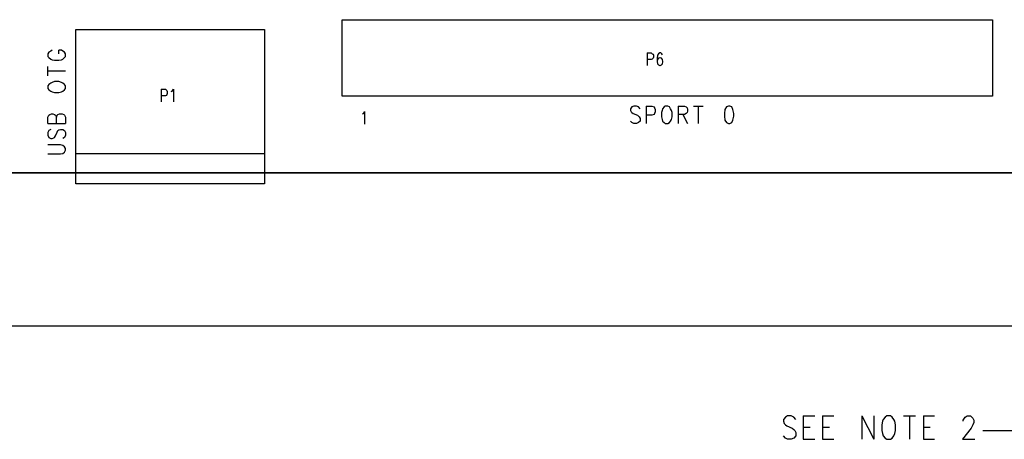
# Model space of a CAD drawing. Extents: x 11.9 to 28.1, y 10.8 to 21.2.
# Tile 13 of 39: x 19.8 to 22.3, y 14.3 to 15.4. Entities that reach past the tile are written whole.
import ezdxf

# ---------------------------------------------------------------- set-up
doc = ezdxf.new("R2010")
doc.units = 0
doc.header["$MEASUREMENT"] = 0
doc.layers.add('LAYNR1', color=2, linetype='Continuous')

msp = doc.modelspace()

# ---------------------------------------------------------------- linework, layer by layer
at = {"layer": 'LAYNR1', "color": 7}
for points in [[(20.597, 15.241), (20.597, 15.441)], [(20.597, 15.441), (22.298, 15.441)], [(22.298, 15.441), (22.298, 15.241)], [(19.83, 15.356), (19.828, 15.352)], [(19.828, 15.352), (19.828, 15.345)], [(19.828, 15.345), (19.83, 15.342)], [(19.835, 15.359), (19.83, 15.356)], [(19.839, 15.361), (19.835, 15.359)], [(19.863, 15.361), (19.856, 15.361)], [(19.856, 15.352), (19.856, 15.361)], [(19.867, 15.359), (19.863, 15.361)], [(19.871, 15.356), (19.867, 15.359)], [(19.874, 15.352), (19.871, 15.356)], [(19.871, 15.342), (19.874, 15.345)], [(19.874, 15.345), (19.874, 15.352)], [(21.395, 15.354), (21.395, 15.321)], [(21.395, 15.354), (21.405, 15.354), (21.408, 15.352), (21.41, 15.351), (21.411, 15.348), (21.411, 15.343), (21.41, 15.34), (21.408, 15.338), (21.405, 15.337), (21.395, 15.337)], [(21.435, 15.349), (21.433, 15.352), (21.43, 15.354), (21.428, 15.354), (21.424, 15.352), (21.422, 15.348), (21.421, 15.34), (21.421, 15.332), (21.422, 15.326), (21.424, 15.323), (21.428, 15.321), (21.429, 15.321), (21.432, 15.323), (21.435, 15.326), (21.436, 15.331), (21.436, 15.332), (21.435, 15.337), (21.432, 15.34), (21.429, 15.341), (21.428, 15.341), (21.424, 15.34), (21.422, 15.337), (21.421, 15.332)], [(19.828, 15.294), (19.828, 15.319)], [(19.83, 15.342), (19.835, 15.338)], [(19.835, 15.338), (19.839, 15.336)], [(19.839, 15.336), (19.845, 15.335)], [(19.845, 15.335), (19.856, 15.335)], [(19.856, 15.335), (19.863, 15.336)], [(19.863, 15.336), (19.867, 15.338)], [(19.867, 15.338), (19.871, 15.342)], [(19.828, 15.307), (19.874, 15.307)], [(19.83, 15.272), (19.828, 15.268)], [(19.828, 15.268), (19.828, 15.261)], [(19.835, 15.275), (19.83, 15.272)], [(19.839, 15.277), (19.835, 15.275)], [(19.845, 15.279), (19.839, 15.277)], [(19.856, 15.279), (19.845, 15.279)], [(19.863, 15.277), (19.856, 15.279)], [(19.867, 15.275), (19.863, 15.277)], [(19.871, 15.272), (19.867, 15.275)], [(19.874, 15.268), (19.871, 15.272)], [(19.874, 15.261), (19.874, 15.268)], [(19.828, 15.261), (19.83, 15.258)], [(19.83, 15.258), (19.835, 15.254)], [(19.835, 15.254), (19.839, 15.252)], [(19.839, 15.252), (19.845, 15.251)], [(19.845, 15.251), (19.856, 15.251)], [(19.856, 15.251), (19.863, 15.252)], [(19.863, 15.252), (19.867, 15.254)], [(19.867, 15.254), (19.871, 15.258)], [(19.871, 15.258), (19.874, 15.261)], [(20.124, 15.259), (20.124, 15.226)], [(20.124, 15.259), (20.135, 15.259), (20.138, 15.257), (20.139, 15.256), (20.14, 15.253), (20.14, 15.248), (20.139, 15.245), (20.138, 15.243), (20.135, 15.242), (20.124, 15.242)], [(20.15, 15.253), (20.153, 15.254), (20.156, 15.259), (20.156, 15.226)], [(22.298, 15.241), (20.597, 15.241)], [(19.828, 15.186), (19.83, 15.191)], [(19.83, 15.191), (19.833, 15.193)], [(19.833, 15.193), (19.837, 15.195)], [(19.837, 15.195), (19.841, 15.195)], [(19.841, 15.195), (19.845, 15.193)], [(19.845, 15.193), (19.848, 15.191)], [(19.848, 15.191), (19.85, 15.186)], [(19.85, 15.186), (19.852, 15.191)], [(19.852, 15.191), (19.854, 15.193)], [(19.854, 15.193), (19.858, 15.195)], [(19.858, 15.195), (19.865, 15.195)], [(19.865, 15.195), (19.869, 15.193)], [(19.869, 15.193), (19.871, 15.191)], [(19.871, 15.191), (19.874, 15.186)], [(20.65, 15.195), (20.653, 15.196), (20.656, 15.201), (20.656, 15.168)], [(21.376, 15.208), (21.372, 15.213), (21.367, 15.215), (21.36, 15.215), (21.355, 15.213), (21.351, 15.208), (21.351, 15.204)], [(21.351, 15.204), (21.353, 15.2), (21.355, 15.198), (21.358, 15.196), (21.369, 15.191), (21.372, 15.189), (21.374, 15.187)], [(21.392, 15.215), (21.392, 15.17)], [(21.392, 15.215), (21.407, 15.215), (21.413, 15.213), (21.414, 15.211), (21.416, 15.206), (21.416, 15.2), (21.414, 15.196), (21.413, 15.193), (21.407, 15.191), (21.392, 15.191)], [(21.434, 15.204), (21.432, 15.198), (21.432, 15.187)], [(21.442, 15.215), (21.439, 15.213), (21.435, 15.208), (21.434, 15.204)], [(21.458, 15.204), (21.456, 15.208), (21.453, 15.213), (21.449, 15.215), (21.442, 15.215)], [(21.46, 15.187), (21.46, 15.198), (21.458, 15.204)], [(21.476, 15.215), (21.476, 15.17)], [(21.476, 15.215), (21.492, 15.215), (21.497, 15.213), (21.499, 15.211), (21.5, 15.206), (21.5, 15.202), (21.499, 15.198), (21.497, 15.196), (21.492, 15.193), (21.476, 15.193)], [(21.488, 15.193), (21.5, 15.17)], [(21.516, 15.215), (21.541, 15.215)], [(21.528, 15.215), (21.528, 15.17)], [(21.607, 15.215), (21.602, 15.213), (21.598, 15.206), (21.597, 15.196), (21.597, 15.189), (21.598, 15.178), (21.602, 15.172), (21.607, 15.17)], [(21.611, 15.17), (21.616, 15.172), (21.619, 15.178), (21.621, 15.189), (21.621, 15.196), (21.619, 15.206), (21.616, 15.213), (21.611, 15.215), (21.607, 15.215)], [(19.828, 15.17), (19.828, 15.186)], [(19.828, 15.17), (19.874, 15.17)], [(19.85, 15.17), (19.85, 15.186)], [(19.874, 15.186), (19.874, 15.17)], [(21.36, 15.17), (21.355, 15.172), (21.351, 15.176)], [(21.367, 15.17), (21.36, 15.17)], [(21.374, 15.187), (21.376, 15.183), (21.376, 15.176), (21.372, 15.172), (21.367, 15.17)], [(21.432, 15.187), (21.434, 15.18), (21.435, 15.176), (21.439, 15.172), (21.442, 15.17)], [(21.442, 15.17), (21.449, 15.17)], [(21.449, 15.17), (21.453, 15.172), (21.456, 15.176), (21.458, 15.18), (21.46, 15.187)], [(21.607, 15.17), (21.611, 15.17)], [(19.83, 15.151), (19.828, 15.146)], [(19.828, 15.146), (19.828, 15.139)], [(19.828, 15.139), (19.83, 15.133)], [(19.835, 15.154), (19.83, 15.151)], [(19.848, 15.137), (19.852, 15.147)], [(19.852, 15.147), (19.854, 15.151)], [(19.854, 15.151), (19.856, 15.153)], [(19.856, 15.153), (19.861, 15.154)], [(19.861, 15.154), (19.867, 15.154)], [(19.867, 15.154), (19.871, 15.151)], [(19.871, 15.151), (19.874, 15.146)], [(19.874, 15.139), (19.871, 15.133)], [(19.874, 15.146), (19.874, 15.139)], [(19.861, 15.114), (19.828, 15.114)], [(19.83, 15.133), (19.835, 15.13)], [(19.835, 15.13), (19.839, 15.13)], [(19.839, 15.13), (19.843, 15.132)], [(19.843, 15.132), (19.845, 15.133)], [(19.845, 15.133), (19.848, 15.137)], [(19.867, 15.112), (19.861, 15.114)], [(19.871, 15.133), (19.867, 15.13)], [(19.828, 15.09), (19.861, 15.09)], [(19.861, 15.09), (19.867, 15.091)], [(19.871, 15.109), (19.867, 15.112)], [(19.867, 15.091), (19.871, 15.095)], [(19.874, 15.104), (19.871, 15.109)], [(19.871, 15.095), (19.874, 15.1)], [(19.874, 15.1), (19.874, 15.104)], [(19.901, 15.091), (20.394, 15.091)], [(23.448, 15.041), (13.097, 15.041)], [(14.773, 15.041), (23.198, 15.041)], [(13.097, 14.641), (23.448, 14.641)], [(21.783, 14.396), (21.778, 14.402), (21.771, 14.405), (21.762, 14.405), (21.756, 14.402), (21.751, 14.396), (21.751, 14.391)], [(21.803, 14.405), (21.803, 14.344)], [(21.803, 14.405), (21.833, 14.405)], [(21.853, 14.405), (21.853, 14.344)], [(21.853, 14.405), (21.883, 14.405)], [(21.956, 14.405), (21.956, 14.344)], [(21.956, 14.405), (21.987, 14.344)], [(21.987, 14.405), (21.987, 14.344)], [(22.021, 14.405), (22.017, 14.402), (22.012, 14.396), (22.01, 14.391)], [(22.042, 14.391), (22.04, 14.396), (22.035, 14.402), (22.031, 14.405), (22.021, 14.405)], [(22.065, 14.405), (22.096, 14.405)], [(22.081, 14.405), (22.081, 14.344)], [(22.117, 14.405), (22.117, 14.344)], [(22.117, 14.405), (22.146, 14.405)], [(22.221, 14.391), (22.221, 14.394), (22.224, 14.399), (22.226, 14.402), (22.231, 14.405), (22.24, 14.405), (22.244, 14.402), (22.246, 14.399), (22.249, 14.394), (22.249, 14.388), (22.246, 14.382), (22.242, 14.373), (22.219, 14.344)], [(21.751, 14.391), (21.753, 14.385), (21.756, 14.382), (21.76, 14.379), (21.774, 14.373), (21.778, 14.37), (21.781, 14.367)], [(21.781, 14.367), (21.783, 14.362), (21.783, 14.353), (21.778, 14.347), (21.771, 14.344)], [(21.803, 14.376), (21.821, 14.376)], [(21.853, 14.376), (21.871, 14.376)], [(22.01, 14.391), (22.008, 14.382), (22.008, 14.367)], [(22.008, 14.367), (22.01, 14.359), (22.012, 14.353), (22.017, 14.347), (22.021, 14.344)], [(22.031, 14.344), (22.035, 14.347), (22.04, 14.353), (22.042, 14.359), (22.044, 14.367)], [(22.044, 14.367), (22.044, 14.382), (22.042, 14.391)], [(22.117, 14.376), (22.135, 14.376)], [(22.372, 14.366), (22.272, 14.366)], [(21.762, 14.344), (21.756, 14.347), (21.751, 14.353)], [(21.771, 14.344), (21.762, 14.344)], [(21.803, 14.344), (21.833, 14.344)], [(21.853, 14.344), (21.883, 14.344)], [(22.021, 14.344), (22.031, 14.344)], [(22.117, 14.344), (22.146, 14.344)], [(22.219, 14.344), (22.251, 14.344)]]:
    msp.add_lwpolyline(points, dxfattribs=at)
msp.add_lwpolyline([(19.901, 15.012), (19.901, 15.415), (20.394, 15.415), (20.394, 15.012), (19.901, 15.012)], close=True, dxfattribs=at)

doc.saveas('drawing.dxf')
